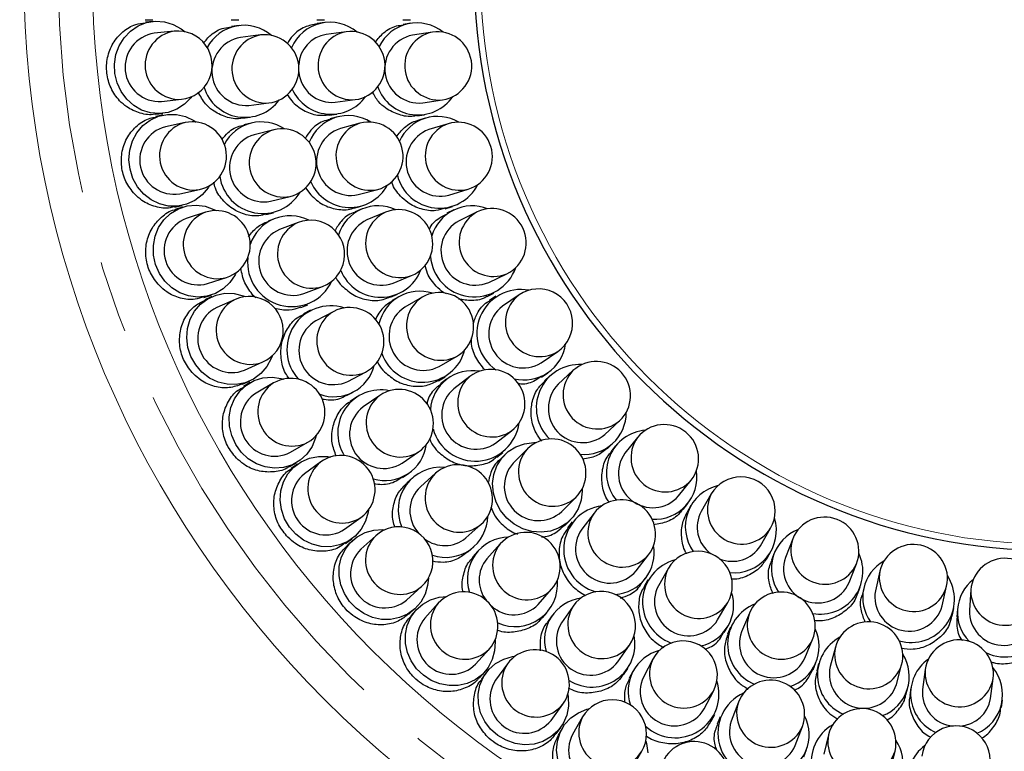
# Model space of a CAD drawing. Header units: millimetres. Extents: x -201 to 202, y 143 to 428.
# Tile 6 of 21: x 59 to 80, y 309 to 325. Entities that reach past the tile are written whole.
import ezdxf

# ---------------------------------------------------------------- set-up
doc = ezdxf.new("R2010")
doc.units = ezdxf.units.MM
doc.header["$LTSCALE"] = 0.25
doc.linetypes.add('CENTER', pattern=[50.8, 31.75, -6.35, 6.35, -6.35])
for name, color, linetype, lineweight in [('BASE', 7, 'Continuous', 20), ('CENTER', 1, 'CENTER', 9), ('COVER', 7, 'Continuous', 20), ('DIMENSION', 6, 'Continuous', 9)]:
    doc.layers.add(name, color=color, linetype=linetype, lineweight=lineweight)
doc.layers.add('PCB ASSY', color=7, linetype='Continuous')
doc.styles.add('VS Standard', font='msgothic.ttc', dxfattribs={"height": 3})
doc.dimstyles.new('VS Standard x0.5', dxfattribs={"dimtxt": 3, "dimasz": 3, "dimexe": 0.5, "dimexo": 0.8, "dimgap": 0.5, "dimtad": 3, "dimlfac": 2, "dimrnd": 0.0001, "dimzin": 9, "dimdsep": 46, "dimtxsty": 'VS Standard', "dimcen": 0, "dimaunit": 1, "dimadec": 0, "dimazin": 2, "dimtfac": 1, "dimtmove": 0, "dimatfit": 3, "dimfxl": 1, "dimtolj": 1, "dimtzin": 0, "dimarcsym": 0})

# ---------------------------------------------------------------- blocks, each defined once
blk = doc.blocks.new('*D288')
at = {"layer": 'Defpoints', "color": 0}
for p in [(81.484, 352), (62.215, 337.375), (63.081, 336.875), (49.874, 320.676), (81.484, 300.5)]:
    blk.add_point(p, dxfattribs=at)
at = {"layer": 'DIMENSION', "color": 0, "lineweight": -2}
for p, q in [((61.522, 337.775), (53.253, 342.549)), ((81.484, 299.7), (81.484, 293.653))]:
    blk.add_line(p, q, dxfattribs=at)
blk.add_arc((81.484, 326.25), 32.098, 155.3571, 264.6429, dxfattribs=at)
at = {"layer": 'DIMENSION', "color": 0}
for points in [[(52.754, 339.404), (51.865, 339.863), (53.686, 342.299)], [(78.464, 293.793), (78.51, 294.792), (81.484, 294.153)]]:
    blk.add_solid(points, dxfattribs=at)
at = {"layer": 'DIMENSION', "color": 0, "insert": (55.465, 311.228), "char_height": 3, "attachment_point": 5, "rotation": 300, "style": 'VS Standard'}
blk.add_mtext('\\A1;120%%d', dxfattribs=at)

msp = doc.modelspace()

# ---------------------------------------------------------------- linework, layer by layer
at = {"layer": 'BASE'}
for radius in [22.5, 21]:
    msp.add_circle((81.4837, 326.2501), radius, dxfattribs=at)
at = {"layer": 'CENTER'}
msp.add_circle((81.4837, 326.2501), 21.75, dxfattribs=at)
at = {"layer": 'COVER'}
msp.add_circle((81.4837, 326.2501), 12.5, dxfattribs=at)
at = {"layer": 'PCB ASSY'}
for p, q in [((61.6406, 325.2376), (61.8087, 325.2376)), ((61.8106, 325.2005), (61.6435, 325.1829)), ((63.5203, 325.2376), (63.688, 325.2376)), ((65.4, 325.2376), (65.5674, 325.2376)), ((65.5714, 325.1765), (65.4055, 325.1546)), ((67.28, 325.2376), (67.4468, 325.2376)), ((67.4527, 325.1592), (67.2876, 325.1344)), ((62.2768, 324.9855), (61.838, 324.9394)), ((63.6958, 325.1102), (63.5292, 325.09)), ((66.0431, 324.9738), (65.6057, 324.9162)), ((67.9281, 324.9654), (67.4918, 324.8997)), ((64.1654, 324.9028), (63.7274, 324.8496)), ((61.9948, 323.4476), (62.4336, 323.4938)), ((63.9082, 323.3606), (64.3462, 323.4138)), ((65.8015, 323.4291), (66.2389, 323.4867)), ((67.7154, 323.4164), (68.1517, 323.4822)), ((61.8552, 323.169), (62.0223, 323.1866)), ((62.0281, 323.1498), (61.8637, 323.1149)), ((62.5142, 322.9848), (62.0827, 322.8931)), ((63.7733, 323.0798), (63.9398, 323.1)), ((65.6698, 323.147), (65.8358, 323.1688)), ((65.8477, 323.1087), (65.686, 323.0654)), ((67.5895, 323.132), (67.7545, 323.1569)), ((67.772, 323.0802), (67.6126, 323.031)), ((63.9629, 322.9744), (63.8, 322.9343)), ((64.4541, 322.8252), (64.0257, 322.7196)), ((66.3418, 322.9693), (65.9157, 322.8551)), ((68.271, 322.9594), (67.8494, 322.8294)), ((62.3945, 321.4259), (62.8261, 321.5176)), ((65.148, 321.5585), (65.2668, 321.3991)), ((66.3039, 321.4063), (66.7301, 321.5205)), ((68.2915, 321.396), (68.7131, 321.5261)), ((64.3846, 321.2632), (64.813, 321.3687)), ((62.2847, 321.1342), (62.4491, 321.1691)), ((62.4588, 321.1332), (62.299, 321.0812)), ((66.2102, 321.1094), (66.3718, 321.1527)), ((66.3915, 321.0947), (66.2369, 321.0306)), ((68.2094, 321.096), (68.3689, 321.1452)), ((68.3976, 321.072), (68.2472, 320.9996)), ((62.9595, 321.0198), (62.5399, 320.8835)), ((64.2846, 320.9681), (64.4475, 321.0083)), ((64.4854, 320.8864), (64.3286, 320.8269)), ((66.8996, 321.021), (66.492, 320.8522)), ((68.909, 321.0269), (68.5115, 320.8355)), ((64.9911, 320.7974), (64.5785, 320.641)), ((63.0034, 319.4569), (63.423, 319.5933)), ((67.066, 319.4663), (67.4736, 319.6352)), ((69.1623, 319.484), (69.5598, 319.6755)), ((65.1104, 319.2384), (65.523, 319.3949)), ((62.9247, 319.1553), (63.0845, 319.2073)), ((63.0978, 319.1725), (62.9443, 319.1042)), ((63.6077, 319.1122), (63.2046, 318.9327)), ((64.0631, 319.1483), (64.0112, 319.1937)), ((67.0118, 319.1598), (67.1665, 319.2238)), ((67.1936, 319.1688), (67.0486, 319.0852)), ((67.7069, 319.1621), (67.3248, 318.9415)), ((69.1259, 319.1751), (69.2762, 319.2475)), ((69.3155, 319.1794), (69.1777, 319.0854)), ((69.8279, 319.2111), (69.4634, 318.9626)), ((65.0467, 318.9335), (65.2035, 318.993)), ((65.2559, 318.8766), (65.1074, 318.7986)), ((65.7686, 318.8492), (65.3779, 318.6442)), ((68.0748, 317.6425), (68.4569, 317.8631)), ((70.3084, 317.7232), (70.6729, 317.9717)), ((63.8147, 317.5624), (64.2178, 317.7419)), ((66.075, 317.316), (66.4656, 317.521)), ((68.0612, 317.3315), (68.2061, 317.4151)), ((68.7499, 317.4245), (68.3999, 317.1559)), ((70.3183, 317.4123), (70.4563, 317.5063)), ((70.5053, 317.4448), (70.3829, 317.3313)), ((71.0072, 317.5525), (70.6838, 317.2524)), ((63.768, 317.2543), (63.9215, 317.3226)), ((63.9384, 317.2895), (63.7928, 317.2054)), ((64.4517, 317.2827), (64.0696, 317.0621)), ((68.2401, 317.3642), (68.1073, 317.2623)), ((66.0485, 317.0056), (66.197, 317.0836)), ((66.263, 316.9743), (66.125, 316.879)), ((66.7752, 317.0089), (66.4121, 316.7583)), ((71.7041, 316.1528), (72.0275, 316.4529)), ((69.3131, 315.9659), (69.6631, 316.2345)), ((72.4206, 316.0882), (72.1455, 315.7433)), ((64.8196, 315.7631), (65.2017, 315.9837)), ((71.7603, 315.8469), (71.8826, 315.9604)), ((71.9403, 315.9069), (71.8362, 315.7764)), ((67.2642, 315.5238), (67.6273, 315.7744)), ((69.3401, 315.6558), (69.4729, 315.7576)), ((69.5133, 315.7116), (69.395, 315.5933)), ((70.0109, 315.8379), (69.6989, 315.526)), ((64.8053, 315.4517), (64.9509, 315.5358)), ((64.9711, 315.5046), (64.8352, 315.4058)), ((65.4824, 315.5515), (65.1254, 315.2922)), ((67.2753, 315.2125), (67.4133, 315.3078)), ((67.9964, 315.3034), (67.6661, 315.0108)), ((67.4921, 315.2073), (67.3665, 315.0961)), ((73.3182, 314.808), (73.5933, 315.153)), ((74.0364, 314.8509), (73.8158, 314.4688)), ((70.7595, 314.4653), (71.0715, 314.7773)), ((73.4194, 314.5139), (73.5235, 314.6444)), ((73.5884, 314.6001), (73.505, 314.4556)), ((71.4681, 314.4295), (71.1995, 314.0795)), ((66.0071, 314.0787), (66.364, 314.338)), ((68.6608, 313.888), (68.9911, 314.1806)), ((70.8268, 314.1613), (70.9452, 314.2797)), ((70.9912, 314.2393), (70.8893, 314.1065)), ((66.6883, 313.9375), (66.3605, 313.6423)), ((75.1148, 313.7188), (75.3354, 314.1009)), ((66.0254, 313.7675), (66.1614, 313.8663)), ((66.1848, 313.8374), (66.0599, 313.725)), ((69.4142, 313.7575), (69.1216, 313.4272)), ((75.8185, 313.8683), (75.6573, 313.4576)), ((68.7093, 313.5803), (68.8349, 313.6916)), ((68.9251, 313.6013), (68.8139, 313.4757)), ((72.3895, 313.1663), (72.6581, 313.5164)), ((75.2587, 313.4431), (75.3421, 313.5876)), ((75.413, 313.5535), (75.352, 313.3981)), ((77.0536, 312.9095), (77.2148, 313.3203)), ((73.0967, 313.2233), (72.8761, 312.8412)), ((77.7272, 313.1622), (77.629, 312.7321)), ((72.4959, 312.8738), (72.5978, 313.0065)), ((72.6487, 312.9725), (72.565, 312.8275)), ((67.3642, 312.5276), (67.692, 312.8228)), ((70.2444, 312.4325), (70.537, 312.7628)), ((77.237, 312.6583), (77.298, 312.8136)), ((77.3731, 312.7905), (77.336, 312.6278)), ((79.0914, 312.3983), (79.1896, 312.8284)), ((79.7198, 312.7485), (79.6868, 312.3085)), ((68.0564, 312.4585), (67.7612, 312.1306)), ((74.1751, 312.0912), (74.3957, 312.4733)), ((67.4149, 312.2201), (67.5398, 312.3325)), ((67.5661, 312.3062), (67.4536, 312.1813)), ((70.3296, 312.1329), (70.4409, 312.2585)), ((71.008, 312.3937), (70.7574, 312.0306)), ((74.8688, 312.24), (74.6999, 311.8324)), ((79.3102, 312.1771), (79.3473, 312.3399)), ((79.4251, 312.3282), (79.4126, 312.1617)), ((70.5414, 312.1798), (70.4461, 312.0417)), ((74.3187, 311.815), (74.4024, 311.96)), ((74.4574, 311.9329), (74.3934, 311.7783)), ((76.0857, 311.2584), (76.2546, 311.666)), ((68.8759, 311.1269), (69.1711, 311.4548)), ((71.9919, 311.1785), (72.2425, 311.5416)), ((76.754, 311.4965), (76.6398, 311.0703)), ((69.5716, 311.1305), (69.3123, 310.7735)), ((72.7546, 311.2321), (72.5496, 310.8414)), ((76.2642, 311.0033), (76.3283, 311.1579)), ((76.3863, 311.1382), (76.343, 310.9766)), ((68.9585, 310.8263), (69.071, 310.9512)), ((69.0999, 310.9278), (69.0011, 310.7919)), ((72.1126, 310.8914), (72.2079, 311.0294)), ((72.3171, 310.9634), (72.2392, 310.8149)), ((78.0887, 310.6821), (78.2029, 311.1082)), ((78.7202, 311.0053), (78.6627, 310.5679)), ((80.1498, 310.3721), (80.2074, 310.8096)), ((73.8778, 310.1443), (74.0828, 310.535)), ((78.299, 310.4525), (78.3423, 310.6141)), ((78.4024, 310.6022), (78.3806, 310.4363)), ((74.6285, 310.2894), (74.472, 309.8768)), ((80.3882, 310.1719), (80.4101, 310.3379)), ((70.5258, 309.8918), (70.7851, 310.2488)), ((71.2173, 309.9681), (70.9967, 309.586)), ((74.0323, 309.8738), (74.1102, 310.0223)), ((74.2266, 309.9699), (74.1671, 309.8131)), ((76.6327, 310.0332), (76.8039, 309.9211)), ((70.6394, 309.6016), (70.7381, 309.7376)), ((70.7693, 309.7173), (70.6853, 309.5718)), ((75.8746, 309.3449), (76.031, 309.7575)), ((76.6023, 309.5794), (76.4967, 309.1511)), ((72.2957, 308.836), (72.5163, 309.2181)), ((76.0605, 309.095), (76.12, 309.2519)), ((77.9531, 308.7921), (78.0587, 309.2205))]:
    msp.add_line(p, q, dxfattribs=at)
at = {"layer": 'PCB ASSY', "flags": 128}
for points in [[(62.6634, 323.5559), (62.6423, 323.5288), (62.4994, 323.3856), (62.3313, 323.2772), (62.1454, 323.2083), (61.9495, 323.1819), (61.7523, 323.1992), (61.5621, 323.2593), (61.3872, 323.3598), (61.2351, 323.4962), (61.1124, 323.6627), (61.0244, 323.852), (60.9749, 324.0561), (60.966, 324.2662), (60.9981, 324.4731), (61.0697, 324.6679), (61.178, 324.8423), (61.318, 324.9887), (61.4839, 325.1008), (61.6684, 325.1738), (61.8637, 325.2045), (62.0612, 325.1916), (62.2524, 325.1356), (62.4292, 325.039), (62.5146, 324.9725)], [(63.0482, 321.6034), (63.0178, 321.5558), (62.8862, 321.4007), (62.7264, 321.2787), (62.5452, 321.1952), (62.3507, 321.1538), (62.1512, 321.1564), (61.9556, 321.2029), (61.7723, 321.2911), (61.6094, 321.4173), (61.474, 321.5759), (61.3721, 321.7601), (61.308, 321.9617), (61.2845, 322.1719), (61.3028, 322.3816), (61.362, 322.5816), (61.4594, 322.7631), (61.591, 322.9182), (61.7508, 323.0402), (61.932, 323.1237), (62.1265, 323.1651), (62.326, 323.1625), (62.5216, 323.1161), (62.7049, 323.0278), (62.752, 322.9967)], [(63.6349, 319.7018), (63.6096, 319.6513), (63.495, 319.4833), (63.3488, 319.3453), (63.1774, 319.2433), (62.9882, 319.1818), (62.7896, 319.1635), (62.5902, 319.1893), (62.3987, 319.2579), (62.2235, 319.3664), (62.0722, 319.51), (61.9516, 319.6824), (61.8668, 319.8762), (61.8215, 320.0828), (61.8177, 320.2933), (61.8557, 320.4984), (61.9336, 320.6891), (62.0482, 320.8571), (62.1944, 320.9952), (62.3659, 321.0972), (62.555, 321.1586), (62.7537, 321.1769), (62.9531, 321.1512), (63.1446, 321.0826), (63.1947, 321.0565)], [(64.4171, 317.872), (64.3973, 317.8191), (64.3009, 317.64), (64.1699, 317.4875), (64.0101, 317.3681), (63.8284, 317.2872), (63.6327, 317.2483), (63.4317, 317.253), (63.2341, 317.3012), (63.0485, 317.3908), (62.8831, 317.5178), (62.7451, 317.6767), (62.6405, 317.8606), (62.5739, 318.0614), (62.5481, 318.2703), (62.5644, 318.4782), (62.622, 318.676), (62.7184, 318.8551), (62.8494, 319.0077), (63.0092, 319.127), (63.191, 319.2079), (63.3866, 319.2469), (63.5876, 319.2421), (63.7852, 319.1939), (63.8378, 319.1733)], [(65.3864, 316.1339), (65.3722, 316.0793), (65.295, 315.8911), (65.1807, 315.7257), (65.0342, 315.5903), (64.862, 315.4908), (64.6715, 315.4317), (64.4711, 315.4154), (64.2695, 315.4427), (64.0756, 315.5123), (63.8978, 315.6214), (63.7439, 315.765), (63.6207, 315.9369), (63.5334, 316.1296), (63.486, 316.3347), (63.4805, 316.5431), (63.5171, 316.7459), (63.5942, 316.9341), (63.7085, 317.0995), (63.855, 317.2349), (64.0273, 317.3344), (64.2178, 317.3936), (64.4182, 317.4098), (64.6197, 317.3826), (64.6742, 317.3675)], [(71.211, 314.9702), (71.2114, 314.9137), (71.1856, 314.712), (71.118, 314.5226), (71.0116, 314.3539), (70.8709, 314.2133), (70.7022, 314.1068), (70.5129, 314.0392), (70.3111, 314.0134), (70.1057, 314.0305), (69.9058, 314.0898), (69.72, 314.1887), (69.5564, 314.3229), (69.4223, 314.4864), (69.3234, 314.6722), (69.2641, 314.8722), (69.247, 315.0775), (69.2728, 315.2793), (69.3404, 315.4686), (69.4469, 315.6373), (69.5875, 315.778), (69.7562, 315.8844), (69.9456, 315.952), (70.1473, 315.9778), (70.2038, 315.9774)], [(66.532, 314.5067), (66.5236, 314.4509), (66.4665, 314.2557), (66.3701, 314.0792), (66.2386, 313.9292), (66.0777, 313.8123), (65.8944, 313.7336), (65.6968, 313.6964), (65.4935, 313.7025), (65.2934, 313.7515), (65.1051, 313.8414), (64.9371, 313.9681), (64.7965, 314.1262), (64.6896, 314.3087), (64.621, 314.5077), (64.5937, 314.7145), (64.6089, 314.92), (64.666, 315.1152), (64.7624, 315.2917), (64.8939, 315.4416), (65.0549, 315.5585), (65.2381, 315.6373), (65.4357, 315.6744), (65.639, 315.6684), (65.6947, 315.6591)], [(67.8414, 313.0082), (67.8247, 312.8431), (67.7677, 312.6538), (67.6728, 312.4824), (67.544, 312.3363), (67.3866, 312.2215), (67.2074, 312.1428), (67.0136, 312.1036), (66.8136, 312.1055), (66.6156, 312.1483), (66.4279, 312.2303), (66.2584, 312.3481), (66.1142, 312.4968), (66.0012, 312.67), (65.9244, 312.8606), (65.8867, 313.0606), (65.8899, 313.2617), (65.9338, 313.4553), (66.0166, 313.6334), (66.1347, 313.7886), (66.2833, 313.9143), (66.4561, 314.0053), (66.6459, 314.0578), (66.8448, 314.0696), (66.8883, 314.0667)], [(69.3003, 311.6547), (69.3032, 311.6112), (69.2914, 311.4124), (69.2389, 311.2225), (69.1479, 311.0497), (69.0222, 310.9011), (68.867, 310.783), (68.6889, 310.7002), (68.4952, 310.6563), (68.2942, 310.6531), (68.0942, 310.6908), (67.9036, 310.7677), (67.7303, 310.8806), (67.5817, 311.0248), (67.4639, 311.1943), (67.3819, 311.382), (67.339, 311.58), (67.3372, 311.7801), (67.3764, 311.9738), (67.4551, 312.153), (67.5699, 312.3104), (67.716, 312.4392), (67.8873, 312.5341), (68.0767, 312.5911), (68.2418, 312.6078)], [(70.8927, 310.4612), (70.902, 310.4055), (70.908, 310.2021), (70.8709, 310.0045), (70.7921, 309.8213), (70.6752, 309.6604), (70.5252, 309.5288), (70.3488, 309.4324), (70.1535, 309.3754), (69.9481, 309.3601), (69.7413, 309.3874), (69.5423, 309.456), (69.3598, 309.563), (69.2017, 309.7035), (69.075, 309.8716), (68.9851, 310.0598), (68.9361, 310.2599), (68.93, 310.4632), (68.9672, 310.6608), (69.0459, 310.8441), (69.1628, 311.005), (69.3128, 311.1365), (69.4892, 311.2329), (69.6845, 311.29), (69.7403, 311.2984)], [(70.6763, 309.0359), (70.649, 309.2375), (70.6653, 309.4379), (70.7244, 309.6284), (70.8239, 309.8006), (70.9593, 309.9471), (71.1247, 310.0614), (71.3129, 310.1386), (71.3675, 310.1528)], [(72.6011, 309.4406), (72.6161, 309.3862), (72.6434, 309.1846)]]:
    msp.add_lwpolyline(points, dxfattribs=at)
at = {"layer": 'PCB ASSY'}
for centre, radius, start, end in [((81.4837, 326.2501), 12.6395, 0.01, 0), ((65.6908, 324.2594), 0.9215, 50.16305, 156.73689), ((67.5888, 324.2494), 0.918, 51.02551, 154.14034), ((61.9495, 324.197), 0.7507, 98.53765, 273.46235), ((62.3883, 324.2431), 0.7507, 98.53765, 273.46235), ((62.3552, 324.2397), 0.75, 276, 96), ((63.8054, 324.1983), 0.917, 49.31347, 151.9597), ((66.174, 324.2346), 0.7507, 100.03765, 274.96235), ((66.141, 324.2302), 0.75, 277.5, 97.5), ((68.0727, 324.2288), 0.7507, 101.10908, 276.03377), ((68.0399, 324.2238), 0.75, 278.57143, 98.57143), ((63.8508, 324.1091), 0.7507, 99.46073, 274.38542), ((64.2888, 324.1623), 0.7507, 99.46073, 274.38542), ((64.2558, 324.1583), 0.75, 276.92308, 96.92308), ((65.7138, 324.2102), 0.7142, 98.70347, 177.03044), ((67.6365, 324.163), 0.7507, 101.10908, 276.03377), ((65.7314, 324.1566), 0.7309, 184.83942, 275.50146), ((63.822, 324.0347), 0.9355, 197.30684, 323.6028), ((65.7105, 324.1001), 0.9326, 204.36745, 324.21332), ((67.61, 324.0866), 0.9346, 199.94277, 325.30529), ((62.7027, 322.2581), 0.7507, 104.53765, 279.46235), ((62.6702, 322.2512), 0.75, 282, 102), ((64.1823, 322.0838), 0.9154, 56.21733, 152.09728), ((66.0849, 322.2205), 0.9174, 57.43736, 158.80429), ((66.5359, 322.2449), 0.75, 285, 105), ((68.0423, 322.2036), 0.9156, 59.51831, 155.77954), ((68.492, 322.2427), 0.75, 287.14286, 107.14286), ((62.2711, 322.1664), 0.7507, 104.53765, 279.46235), ((64.6658, 322.1049), 0.7507, 106.38381, 281.3085), ((64.6335, 322.0969), 0.75, 283.84615, 103.84615), ((66.1419, 322.1393), 0.7507, 107.53765, 282.46235), ((66.568, 322.2535), 0.7507, 107.53765, 282.46235), ((68.1022, 322.1225), 0.7507, 109.68051, 284.6052), ((68.5238, 322.2525), 0.7507, 109.68051, 284.6052), ((64.2374, 321.9993), 0.7507, 106.38381, 281.3085), ((64.2126, 321.9432), 0.9506, 188.42121, 329.5664), ((66.123, 322.0641), 0.9374, 203.52131, 331.56364), ((68.0808, 322.0559), 0.9463, 193.73304, 333.3485), ((63.1912, 320.3066), 0.75, 288, 108), ((66.7425, 320.2467), 0.9159, 64.887, 162.15712), ((67.1866, 320.3281), 0.75, 292.5, 112.5), ((68.7955, 320.2456), 0.9154, 68.08372, 163.807), ((69.2344, 320.3512), 0.75, 295.71429, 115.71429), ((62.8032, 320.1805), 0.7507, 110.53765, 285.46235), ((63.2229, 320.3168), 0.7507, 110.53765, 285.46235), ((64.8107, 320.0278), 0.9163, 63.17005, 161.61011), ((65.257, 320.0962), 0.75, 290.76923, 110.76923), ((66.8097, 320.172), 0.7507, 115.03765, 289.96235), ((67.2173, 320.3408), 0.7507, 115.03765, 289.96235), ((68.8669, 320.1742), 0.7507, 118.25194, 293.17663), ((69.2644, 320.3656), 0.7507, 118.25194, 293.17663), ((64.8756, 319.9515), 0.7507, 113.30688, 288.23158), ((65.2881, 320.1079), 0.7507, 113.30688, 288.23158), ((64.8505, 319.9234), 0.9697, 174.03629, 335.00177), ((68.8458, 320.1304), 0.9637, 184.50291, 340.67446), ((66.7962, 320.1015), 0.944, 202.02139, 338.79474), ((69.8649, 318.3652), 0.9637, 79.32554, 235.49709), ((70.2504, 318.5914), 0.75, 304.28571, 124.28571), ((63.9431, 318.4405), 0.7507, 116.53765, 291.46235), ((63.9127, 318.427), 0.75, 294, 114), ((67.6521, 318.3747), 0.9152, 72.36252, 167.45653), ((68.1107, 318.5292), 0.7507, 122.53765, 297.46235), ((68.0819, 318.5126), 0.75, 300, 120), ((70.2779, 318.6101), 0.7507, 126.82337, 301.74806), ((63.54, 318.2611), 0.7507, 116.53765, 291.46235), ((65.7, 318.0143), 0.957, 72.09543, 222.86369), ((66.1171, 318.1851), 0.75, 297.69231, 117.69231), ((67.7286, 318.3086), 0.7507, 122.53765, 297.46235), ((69.9134, 318.3616), 0.7507, 126.82337, 301.74806), ((66.1465, 318.2006), 0.7507, 120.22996, 295.15465), ((65.7559, 317.9955), 0.7507, 120.22996, 295.15465), ((69.9395, 318.2641), 0.9154, 256.19373, 351.91555), ((67.7176, 318.2511), 0.9541, 199.95117, 345.56684), ((65.7708, 317.8955), 0.9152, 250.16393, 345.32918), ((71.15, 316.74), 0.9463, 86.6515, 226.26696), ((71.5174, 317.0027), 0.75, 312.85714, 132.85714), ((64.8267, 316.6332), 0.75, 300, 120), ((68.7985, 316.6364), 0.9155, 79.87433, 176.0359), ((69.2329, 316.8497), 0.7507, 130.03765, 304.96235), ((69.2065, 316.8295), 0.75, 307.5, 127.5), ((71.5417, 317.0253), 0.7507, 135.3948, 310.31949), ((64.8555, 316.6498), 0.7507, 122.53765, 297.46235), ((71.2183, 316.7252), 0.7507, 135.3948, 310.31949), ((64.4734, 316.4292), 0.7507, 122.53765, 297.46235), ((66.798, 316.1895), 0.9417, 78.22636, 211.97046), ((67.2286, 316.4106), 0.7507, 127.15304, 302.07773), ((67.2013, 316.3917), 0.75, 304.61538, 124.61538), ((68.8829, 316.5812), 0.7507, 130.03765, 304.96235), ((66.8655, 316.1599), 0.7507, 127.15304, 302.07773), ((71.2586, 316.6328), 0.9156, 264.22205, 0.4801), ((68.8707, 316.5344), 0.9642, 195.62096, 352.43931), ((73.0069, 315.6206), 0.75, 321.42857, 141.42857), ((72.6732, 315.317), 0.9346, 94.69471, 220.05723), ((73.0277, 315.6466), 0.7507, 143.96623, 318.89092), ((66.8914, 316.0633), 0.9164, 253.69652, 352.20825), ((70.5412, 315.3076), 0.75, 315, 135), ((65.9232, 314.9448), 0.75, 306, 126), ((70.5647, 315.3311), 0.7507, 137.53765, 312.46235), ((72.7526, 315.3016), 0.7507, 143.96623, 318.89092), ((65.9501, 314.9643), 0.7507, 128.53765, 303.46235), ((68.1094, 314.5053), 0.9298, 84.57076, 204.0131), ((68.4937, 314.742), 0.75, 311.53846, 131.53846), ((70.2527, 315.0191), 0.7507, 137.53765, 312.46235), ((65.5932, 314.705), 0.7507, 128.53765, 303.46235), ((68.5186, 314.764), 0.7507, 134.07612, 309.00081), ((72.8034, 315.2173), 0.9182, 265.87383, 8.96032), ((74.6859, 314.4759), 0.75, 330, 150), ((68.1586, 314.4817), 0.7229, 132.94686, 223.32823), ((74.3924, 314.1332), 0.9255, 102.84523, 215.85627), ((74.7025, 314.5047), 0.7507, 152.53765, 327.46235), ((71.7669, 313.6372), 0.964, 97.49404, 254.44569), ((72.0631, 313.9729), 0.75, 322.5, 142.5), ((68.2202, 314.3831), 0.9219, 251.59525, 358.85927), ((72.0833, 313.9993), 0.7507, 145.03765, 319.96235), ((74.4446, 314.1241), 0.7171, 151.27341, 233.60295), ((74.5358, 314.0504), 0.9255, 264.14373, 17.15477), ((76.5167, 313.5943), 0.75, 338.57143, 158.57143), ((67.2149, 313.4024), 0.7507, 134.53765, 309.46235), ((67.1902, 313.3802), 0.75, 312, 132), ((69.9756, 313.2601), 0.75, 318.46154, 138.46154), ((71.8147, 313.6493), 0.7507, 145.03765, 319.96235), ((76.2689, 313.2164), 0.918, 111.02551, 214.14034), ((68.1983, 314.4424), 0.722, 232.40707, 309.83812), ((69.6167, 312.9866), 0.9219, 91.14073, 198.40475), ((69.9976, 313.285), 0.7507, 140.99919, 315.92388), ((71.8699, 313.565), 0.9156, 273.96974, 10.12003), ((74.4989, 314.1006), 0.7247, 246.91468, 328.20896), ((76.5288, 313.6252), 0.7507, 161.10908, 336.03377), ((78.4584, 312.9953), 0.75, 347.14286, 167.14286), ((66.887, 313.1072), 0.7507, 134.53765, 309.46235), ((73.7462, 312.8483), 0.75, 330, 150), ((76.4206, 313.1534), 0.9346, 259.94277, 25.30529), ((69.6661, 312.9649), 0.7143, 139.66667, 218.08814), ((73.4861, 312.4839), 0.9545, 104.51238, 249.9696), ((76.3676, 313.2145), 0.7507, 161.10908, 336.03377), ((78.2674, 312.5862), 0.9156, 119.51831, 215.77954), ((80.4677, 312.6925), 0.75, 355.71429, 175.71429), ((73.7628, 312.8771), 0.7507, 152.53765, 327.46235), ((78.4658, 313.0277), 0.7507, 169.68051, 344.6052), ((78.4146, 312.5458), 0.9463, 253.73304, 33.3485), ((69.7389, 312.8758), 0.9298, 245.9869, 5.42924), ((80.3397, 312.2596), 0.9154, 128.08372, 223.807), ((80.4646, 312.2455), 0.9637, 244.50291, 40.67446), ((68.6138, 311.9566), 0.75, 318, 138), ((71.6253, 311.9677), 0.75, 325.38462, 145.38462), ((73.5422, 312.495), 0.7507, 152.53765, 327.46235), ((73.6101, 312.4174), 0.9138, 282.44704, 17.73391), ((75.5617, 311.953), 0.75, 337.5, 157.5), ((78.3676, 312.5976), 0.7507, 169.68051, 344.6052), ((80.4702, 312.7256), 0.7507, 178.25194, 353.17663), ((68.636, 311.9813), 0.7507, 140.53765, 315.46235), ((69.7149, 312.9351), 0.73, 227.23215, 316.49277), ((71.2968, 311.6578), 0.9163, 97.78642, 196.30881), ((75.3366, 311.5626), 0.9446, 111.2915, 247.89238), ((71.6441, 311.995), 0.7507, 147.92227, 322.84696), ((75.5744, 311.9837), 0.7507, 160.03765, 334.96235), ((80.4372, 312.2856), 0.7507, 178.25194, 353.17663), ((68.3408, 311.6534), 0.7507, 140.53765, 315.46235), ((71.3935, 311.6319), 0.7507, 147.92227, 322.84696), ((77.4785, 311.3024), 0.75, 345, 165), ((75.4055, 311.5761), 0.7507, 160.03765, 334.96235), ((75.4804, 311.5089), 0.9158, 287.83876, 25.11712), ((71.4231, 311.5644), 0.9417, 238.02954, 11.77364), ((73.4187, 310.8835), 0.75, 332.30769, 152.30769), ((77.2977, 310.8895), 0.9374, 118.43636, 246.47869), ((79.4638, 310.9074), 0.75, 352.5, 172.5), ((70.1783, 310.6896), 0.75, 324, 144), ((73.1291, 310.5373), 0.9152, 104.67099, 199.8359), ((77.4871, 311.3345), 0.7507, 167.53765, 342.46235), ((77.4539, 310.8514), 0.9175, 291.20591, 32.55244), ((70.1979, 310.7165), 0.7507, 146.53765, 321.46235), ((73.4341, 310.913), 0.7507, 154.84535, 329.77004), ((79.3296, 310.4765), 0.9305, 125.56467, 245.85457), ((77.3729, 310.9083), 0.7507, 167.53765, 342.46235), ((79.4682, 310.9404), 0.7507, 175.03765, 349.96235), ((79.493, 310.4572), 0.9215, 293.26303, 39.83703), ((69.9386, 310.3596), 0.7507, 146.53765, 321.46235), ((73.2291, 310.5223), 0.7507, 154.84535, 329.77004), ((73.2461, 310.4692), 0.9579, 227.32803, 17.71285), ((75.3297, 310.0234), 0.75, 339.23077, 159.23077), ((75.148, 309.6144), 0.9682, 114.45593, 276.50601), ((79.3902, 310.4978), 0.7309, 174.49854, 265.16058), ((71.8668, 309.5931), 0.75, 330, 150), ((75.3415, 310.0545), 0.7507, 161.76842, 336.69312), ((79.4372, 310.4875), 0.7219, 273.46422, 350.80188), ((77.3305, 309.4), 0.75, 346.15385, 166.15385), ((71.8834, 309.6219), 0.7507, 152.53765, 327.46235), ((75.1851, 309.642), 0.7507, 161.76842, 336.69312), ((75.2613, 309.5771), 0.9164, 288.39508, 26.82476), ((77.1738, 308.9784), 0.9496, 120.25859, 261.7538), ((79.3919, 309.0222), 0.75, 353.07692, 173.07692), ((71.6628, 309.2398), 0.7507, 152.53765, 327.46235), ((73.6606, 308.6791), 0.75, 336, 156), ((77.3385, 309.4322), 0.7507, 168.6915, 343.61619), ((77.3174, 308.9487), 0.9155, 297.9037, 33.78169), ((79.2683, 308.5884), 0.9355, 126.3972, 252.69316)]:
    msp.add_arc(centre, radius, start, end, dxfattribs=at)
for points, knots in [([(61.8551, 323.1696), (61.8541, 323.1693), (61.7507, 323.1393), (61.5267, 323.1834), (61.2648, 323.2948), (61.0432, 323.4859), (60.8753, 323.7336), (60.7827, 324.067), (60.7994, 324.4123), (60.9232, 324.7322), (61.1407, 324.9851), (61.3941, 325.1436), (61.5731, 325.1628), (61.6455, 325.1705)], [0, 0, 0, 0, 0.0010595, 0.1084032, 0.2157485, 0.2830673, 0.3904222, 0.4977775, 0.6051235, 0.7124686, 0.8198263, 0.9271913, 1, 1, 1, 1]), ([(65.407, 325.1489), (65.3144, 325.1298), (65.1171, 325.0892), (64.8846, 324.9282), (64.7898, 324.7755), (64.7536, 324.7173)], [0, 0, 0, 0, 0.3534081, 0.7532101, 1, 1, 1, 1]), ([(62.9138, 324.7209), (62.965, 324.7843), (63.0855, 324.9334), (63.3107, 325.0575), (63.4741, 325.0711), (63.5311, 325.0758)], [0, 0, 0, 0, 0.3252202, 0.764752, 1, 1, 1, 1]), ([(66.6759, 324.7437), (66.7336, 324.8158), (66.8599, 324.9738), (67.0856, 325.1021), (67.2408, 325.1159), (67.2896, 325.1202)], [0, 0, 0, 0, 0.3650931, 0.8004603, 1, 1, 1, 1]), ([(63.7716, 323.087), (63.7561, 323.0827), (63.6375, 323.0503), (63.3996, 323.0991), (63.142, 323.2225), (62.9298, 323.4107), (62.8473, 323.5629), (62.7988, 323.6526)], [0, 0, 0, 0, 0.0411437, 0.3130134, 0.5848973, 0.7554829, 1, 1, 1, 1]), ([(67.5871, 323.1418), (67.5638, 323.1352), (67.4377, 323.0994), (67.1911, 323.1464), (66.9328, 323.2707), (66.7297, 323.4474), (66.6532, 323.5856), (66.6112, 323.6615)], [0, 0, 0, 0, 0.0628061, 0.3390185, 0.6152632, 0.7888426, 1, 1, 1, 1]), ([(64.7458, 323.6031), (64.7781, 323.5547), (64.8729, 323.4129), (65.0984, 323.2419), (65.39, 323.1308), (65.5833, 323.1482), (65.6695, 323.156)], [0, 0, 0, 0, 0.1556247, 0.4566759, 0.7577277, 1, 1, 1, 1]), ([(61.4097, 321.4152), (61.3396, 321.5039), (61.1993, 321.6812), (61.1078, 322.0188), (61.1202, 322.362), (61.2415, 322.6821), (61.4575, 322.9316), (61.6796, 323.0785), (61.8259, 323.0966), (61.866, 323.1016)], [0, 0, 0, 0, 0.1567929, 0.3135863, 0.4703685, 0.6271569, 0.7839647, 0.9407759, 1, 1, 1, 1]), ([(65.6898, 323.0516), (65.6353, 323.0393), (65.4767, 323.0036), (65.2784, 322.8574), (65.1838, 322.7019), (65.1464, 322.6404)], [0, 0, 0, 0, 0.24051128, 0.69989819, 1, 1, 1, 1]), ([(67.1355, 322.6702), (67.1921, 322.7412), (67.3164, 322.8969), (67.4977, 323.0136), (67.6082, 323.028), (67.613, 323.0286)], [0, 0, 0, 0, 0.4448454, 0.9760348, 1, 1, 1, 1]), ([(63.3178, 322.611), (63.3609, 322.6642), (63.4725, 322.8022), (63.6524, 322.9085), (63.7799, 322.9227), (63.8014, 322.9251)], [0, 0, 0, 0, 0.3431316, 0.8891763, 1, 1, 1, 1]), ([(67.2314, 321.3754), (67.1545, 321.4626), (67.0688, 321.56), (67.0378, 321.6829), (67.0346, 321.6956)], [0, 0, 0, 0, 0.89641911, 1, 1, 1, 1]), ([(63.36, 321.263), (63.287, 321.352), (63.1838, 321.4777), (63.1499, 321.6358), (63.1399, 321.6821)], [0, 0, 0, 0, 0.7073389, 1, 1, 1, 1]), ([(62.2815, 321.146), (62.2501, 321.1358), (62.117, 321.0924), (61.8618, 321.1316), (61.5946, 321.2442), (61.4612, 321.3676), (61.4097, 321.4152)], [0, 0, 0, 0, 0.1050525, 0.4456908, 0.7863518, 1, 1, 1, 1]), ([(64.2811, 320.982), (64.2316, 320.9668), (64.0797, 320.9201), (63.8064, 320.9651), (63.5411, 321.087), (63.4104, 321.214), (63.36, 321.263)], [0, 0, 0, 0, 0.1553656, 0.4768095, 0.7982899, 1, 1, 1, 1]), ([(65.2668, 321.3991), (65.3505, 321.3233), (65.518, 321.1717), (65.8349, 321.0776), (66.0772, 321.0609), (66.1914, 321.1099), (66.2074, 321.1167)], [0, 0, 0, 0, 0.3161783, 0.6323565, 0.9485267, 1, 1, 1, 1]), ([(68.2061, 321.1088), (68.1404, 321.0878), (67.9725, 321.0343), (67.6814, 321.0776), (67.4143, 321.1999), (67.2823, 321.3265), (67.2314, 321.3754)], [0, 0, 0, 0, 0.1962874, 0.5020316, 0.8078428, 1, 1, 1, 1]), ([(61.9502, 319.4134), (61.8792, 319.502), (61.7372, 319.6793), (61.6432, 320.0162), (61.6534, 320.3582), (61.7725, 320.6779), (61.9882, 320.9221), (62.1787, 321.0591), (62.2919, 321.0762), (62.2997, 321.0774)], [0, 0, 0, 0, 0.1646515, 0.3293034, 0.493948, 0.6586062, 0.8232824, 0.987954, 1, 1, 1, 1]), ([(66.239, 321.0233), (66.2229, 321.0192), (66.1035, 320.9888), (65.9329, 320.8498), (65.8335, 320.6843), (65.7901, 320.6121)], [0, 0, 0, 0, 0.08087378, 0.5989355, 1, 1, 1, 1]), ([(67.8632, 320.6484), (67.8634, 320.6491), (67.9041, 320.7519), (68.0387, 320.8843), (68.1939, 320.959), (68.2536, 320.9877)], [0, 0, 0, 0, 0.0040668, 0.617116, 1, 1, 1, 1]), ([(63.9048, 320.4829), (63.9609, 320.5581), (64.0742, 320.7102), (64.2452, 320.7838), (64.3317, 320.8211)], [0, 0, 0, 0, 0.4945725, 1, 1, 1, 1]), ([(64.0112, 319.1937), (63.9401, 319.2837), (63.8001, 319.4609), (63.7564, 319.6831), (63.7349, 319.7925)], [0, 0, 0, 0, 0.50799, 1, 1, 1, 1]), ([(68.0121, 319.4023), (67.938, 319.4909), (67.8211, 319.6308), (67.7815, 319.8069), (67.7669, 319.8713)], [0, 0, 0, 0, 0.6336945, 1, 1, 1, 1]), ([(65.8111, 319.5984), (65.8139, 319.5915), (65.8431, 319.5184), (65.8986, 319.461), (65.9487, 319.409)], [0, 0, 0, 0, 0.0950468, 1, 1, 1, 1]), ([(62.9209, 319.1684), (62.8586, 319.147), (62.6949, 319.0905), (62.4061, 319.127), (62.1368, 319.2426), (62.0021, 319.3659), (61.9502, 319.4134)], [0, 0, 0, 0, 0.1894857, 0.4979791, 0.8065055, 1, 1, 1, 1]), ([(65.9487, 319.409), (66.0337, 319.3339), (66.2036, 319.1838), (66.5244, 319.0868), (66.8061, 319.0798), (66.9549, 319.149), (67.0065, 319.173)], [0, 0, 0, 0, 0.2832628, 0.5665247, 0.8497982, 1, 1, 1, 1]), ([(68.2383, 319.233), (68.216, 319.2427), (68.1295, 319.2801), (68.0621, 319.3503), (68.0121, 319.4023)], [0, 0, 0, 0, 0.2586978, 1, 1, 1, 1]), ([(69.124, 319.178), (69.1186, 319.1741), (69.0261, 319.1088), (68.8034, 319.0707), (68.5983, 319.1033), (68.5002, 319.1189)], [0, 0, 0, 0, 0.0315006, 0.5371898, 1, 1, 1, 1]), ([(62.695, 317.4802), (62.6233, 317.5688), (62.48, 317.7459), (62.3842, 318.0816), (62.3923, 318.4236), (62.5121, 318.7362), (62.7043, 318.9774), (62.8752, 319.0595), (62.9493, 319.0951)], [0, 0, 0, 0, 0.1734424, 0.346885, 0.5203259, 0.6937862, 0.8672602, 1, 1, 1, 1]), ([(65.0445, 318.9417), (64.9603, 318.9132), (64.7741, 318.8503), (64.5769, 318.8899), (64.4689, 318.9115)], [0, 0, 0, 0, 0.4519948, 1, 1, 1, 1]), ([(67.0542, 319.0773), (66.9817, 319.0329), (66.8192, 318.9337), (66.7261, 318.7626), (66.6746, 318.6678)], [0, 0, 0, 0, 0.4464207, 1, 1, 1, 1]), ([(68.8227, 318.5739), (68.8491, 318.6533), (68.91, 318.8362), (69.0494, 319.011), (69.1634, 319.0682), (69.182, 319.0775)], [0, 0, 0, 0, 0.3910404, 0.9005096, 1, 1, 1, 1]), ([(64.7941, 317.3796), (64.7652, 317.4183), (64.6681, 317.5481), (64.6034, 317.8249), (64.613, 318.1642), (64.7392, 318.4724), (64.9153, 318.6926), (65.0632, 318.7621), (65.1141, 318.786)], [0, 0, 0, 0, 0.08581863, 0.28782379, 0.48983328, 0.69187267, 0.8939234, 1, 1, 1, 1]), ([(69.0748, 317.568), (69.0046, 317.657), (68.8642, 317.8348), (68.7743, 318.0936), (68.7843, 318.2385), (68.7866, 318.2726)], [0, 0, 0, 0, 0.4334449, 0.8668888, 1, 1, 1, 1]), ([(66.7202, 317.7639), (66.7295, 317.7399), (66.7647, 317.6494), (66.8322, 317.578), (66.8818, 317.5256)], [0, 0, 0, 0, 0.26525184, 1, 1, 1, 1]), ([(63.7669, 317.2582), (63.6731, 317.225), (63.4779, 317.156), (63.1545, 317.1915), (62.8831, 317.3094), (62.7473, 317.4327), (62.695, 317.4802)], [0, 0, 0, 0, 0.2601113, 0.5417238, 0.8233727, 1, 1, 1, 1]), ([(66.8818, 317.5256), (66.9679, 317.4511), (67.1401, 317.3023), (67.4644, 317.204), (67.7874, 317.2044), (67.9717, 317.2938), (68.0592, 317.3362)], [0, 0, 0, 0, 0.2562169, 0.5124326, 0.7686728, 1, 1, 1, 1]), ([(70.3102, 317.4241), (70.2685, 317.3928), (70.1418, 317.2976), (69.9541, 317.2446), (69.8223, 317.2611), (69.7994, 317.264)], [0, 0, 0, 0, 0.2883892, 0.8761945, 1, 1, 1, 1]), ([(63.6362, 315.6363), (63.564, 315.7248), (63.4195, 315.9018), (63.3226, 316.2361), (63.3296, 316.5769), (63.4504, 316.8855), (63.6171, 317.103), (63.7565, 317.1717), (63.7997, 317.193)], [0, 0, 0, 0, 0.1834514, 0.3669029, 0.5503591, 0.7338379, 0.917323, 1, 1, 1, 1]), ([(68.1154, 317.251), (68.0791, 317.2271), (67.954, 317.1446), (67.8428, 316.9831), (67.8125, 316.8434), (67.8054, 316.8107)], [0, 0, 0, 0, 0.2383874, 0.8219041, 1, 1, 1, 1]), ([(70.3261, 316.0108), (70.2802, 316.0681), (70.1629, 316.2143), (70.0823, 316.5102), (70.0919, 316.8426), (70.1969, 317.1338), (70.332, 317.2667), (70.3906, 317.3244)], [0, 0, 0, 0, 0.14595359, 0.37272923, 0.59953994, 0.82638563, 1, 1, 1, 1]), ([(66.0441, 317.0121), (66.0302, 317.002), (65.9298, 316.9296), (65.7385, 316.8896), (65.5722, 316.9143), (65.5135, 316.9229)], [0, 0, 0, 0, 0.09461176, 0.68046591, 1, 1, 1, 1]), ([(65.822, 315.6788), (65.7867, 315.774), (65.7119, 315.9759), (65.7296, 316.3075), (65.8531, 316.6093), (65.9996, 316.8067), (66.112, 316.8631), (66.129, 316.8716)], [0, 0, 0, 0, 0.2192415, 0.4648817, 0.7105568, 0.9562288, 1, 1, 1, 1]), ([(67.8649, 316.0652), (67.8805, 316.0246), (67.9217, 315.9174), (68.0012, 315.8328), (68.0505, 315.7802)], [0, 0, 0, 0, 0.3787651, 1, 1, 1, 1]), ([(68.0505, 315.7802), (68.1375, 315.7066), (68.3116, 315.5593), (68.641, 315.4589), (68.9686, 315.4722), (69.2129, 315.5489), (69.3111, 315.6438), (69.3324, 315.6644)], [0, 0, 0, 0, 0.2337766, 0.467552, 0.7013571, 0.935165, 1, 1, 1, 1]), ([(71.758, 315.8503), (71.6803, 315.7871), (71.5256, 315.6611), (71.3246, 315.6285), (71.2244, 315.6122)], [0, 0, 0, 0, 0.5016387, 1, 1, 1, 1]), ([(71.807, 314.6651), (71.7866, 314.691), (71.6964, 314.8061), (71.632, 315.0647), (71.6407, 315.3907), (71.7217, 315.6407), (71.821, 315.7426), (71.8457, 315.768)], [0, 0, 0, 0, 0.0802116, 0.3562843, 0.6324022, 0.9085297, 1, 1, 1, 1]), ([(64.7994, 315.4603), (64.7794, 315.445), (64.6741, 315.3653), (64.4268, 315.3197), (64.1003, 315.344), (63.8254, 315.4659), (63.6889, 315.5889), (63.6362, 315.6363)], [0, 0, 0, 0, 0.0610034, 0.3198652, 0.5787413, 0.8376509, 1, 1, 1, 1]), ([(69.396, 315.5919), (69.3933, 315.59), (69.3035, 315.5269), (69.2026, 315.3512), (69.1661, 315.1671), (69.1506, 315.0891)], [0, 0, 0, 0, 0.0173256, 0.5841191, 1, 1, 1, 1]), ([(64.7638, 313.9015), (64.6911, 313.9898), (64.5458, 314.1666), (64.4484, 314.4994), (64.4548, 314.839), (64.5782, 315.1422), (64.7184, 315.3377), (64.8258, 315.3934), (64.8385, 315.4)], [0, 0, 0, 0, 0.1947849, 0.3895696, 0.5843655, 0.7791838, 0.9739985, 1, 1, 1, 1]), ([(67.2671, 315.2243), (67.2239, 315.1916), (67.0957, 315.0945), (66.8717, 315.0388), (66.7057, 315.0634), (66.6484, 315.0719)], [0, 0, 0, 0, 0.2497986, 0.741275, 1, 1, 1, 1]), ([(67.1102, 314.1199), (67.0937, 314.1662), (67.0393, 314.3189), (67.0642, 314.5942), (67.1672, 314.8902), (67.3084, 315.028), (67.3725, 315.0906)], [0, 0, 0, 0, 0.13282958, 0.43905377, 0.74531051, 1, 1, 1, 1]), ([(69.2097, 314.5681), (69.2358, 314.4986), (69.2868, 314.3623), (69.3866, 314.2547), (69.4355, 314.2019)], [0, 0, 0, 0, 0.5103949, 1, 1, 1, 1]), ([(73.4088, 314.5216), (73.388, 314.49), (73.3085, 314.3692), (73.0857, 314.2322), (72.8744, 314.1929), (72.7709, 314.1737)], [0, 0, 0, 0, 0.1530806, 0.5852241, 1, 1, 1, 1]), ([(73.4984, 313.5427), (73.4977, 313.5436), (73.4295, 313.6342), (73.3838, 313.8621), (73.3765, 314.1811), (73.4668, 314.3659), (73.5097, 314.4536)], [0, 0, 0, 0, 0.0033671, 0.3467171, 0.6901093, 1, 1, 1, 1]), ([(69.4355, 314.2019), (69.5214, 314.1229), (69.6317, 314.0213), (69.7711, 313.9831), (69.8021, 313.9746)], [0, 0, 0, 0, 0.778006, 1, 1, 1, 1]), ([(70.3182, 313.9116), (70.3323, 313.9118), (70.4565, 313.9134), (70.643, 313.9983), (70.7684, 314.1219), (70.8181, 314.1709)], [0, 0, 0, 0, 0.0718968, 0.6320469, 1, 1, 1, 1]), ([(70.9, 314.0991), (70.8571, 314.0437), (70.7483, 313.9036), (70.6874, 313.6138), (70.7177, 313.2814), (70.845, 313.0099), (71.0309, 312.7807), (71.1853, 312.6866), (71.2785, 312.6298)], [0, 0, 0, 0, 0.1248056, 0.3158094, 0.5068459, 0.6979099, 0.8177974, 1, 1, 1, 1]), ([(66.0173, 313.7791), (65.9706, 313.7426), (65.8395, 313.64), (65.5603, 313.5809), (65.2302, 313.6093), (64.9541, 313.731), (64.8167, 313.8541), (64.7638, 313.9015)], [0, 0, 0, 0, 0.13236529, 0.37155462, 0.61076788, 0.850007, 1, 1, 1, 1]), ([(67.4112, 312.2253), (67.3377, 312.1671), (67.18, 312.0421), (66.8675, 311.9713), (66.5335, 312.0016), (66.2591, 312.1264), (66.0279, 312.3161), (65.8503, 312.5621), (65.7478, 312.8899), (65.7589, 313.2247), (65.8648, 313.5205), (66.0038, 313.6575), (66.0663, 313.7191)], [0, 0, 0, 0, 0.09363903, 0.20097098, 0.30831654, 0.41566944, 0.48296494, 0.59030036, 0.69763546, 0.80497919, 0.91233211, 1, 1, 1, 1]), ([(68.7053, 313.5861), (68.633, 313.5297), (68.4762, 313.4076), (68.1974, 313.3355), (68.0113, 313.3644), (67.9351, 313.3762)], [0, 0, 0, 0, 0.3359502, 0.7278086, 1, 1, 1, 1]), ([(68.6019, 312.7001), (68.5993, 312.7079), (68.562, 312.8219), (68.5958, 313.0552), (68.6756, 313.3168), (68.788, 313.4295), (68.8246, 313.4661)], [0, 0, 0, 0, 0.0286239, 0.4200547, 0.8115042, 1, 1, 1, 1]), ([(75.2508, 313.4486), (75.206, 313.3767), (75.1043, 313.2132), (74.841, 313.0553), (74.6109, 312.9725), (74.4839, 312.9852), (74.4687, 312.9867)], [0, 0, 0, 0, 0.2690223, 0.6113194, 0.9536988, 1, 1, 1, 1]), ([(75.3871, 312.6672), (75.3529, 312.7531), (75.2779, 312.9413), (75.2783, 313.203), (75.3441, 313.3465), (75.3653, 313.3928)], [0, 0, 0, 0, 0.3624634, 0.7941939, 1, 1, 1, 1]), ([(72.0457, 312.5728), (72.1145, 312.5962), (72.2859, 312.6544), (72.4415, 312.7739), (72.4926, 312.8715), (72.4943, 312.8747)], [0, 0, 0, 0, 0.3936584, 0.9800228, 1, 1, 1, 1]), ([(72.5746, 312.8211), (72.557, 312.7974), (72.4758, 312.6879), (72.4319, 312.4362), (72.4598, 312.108), (72.5893, 311.839), (72.7678, 311.6214), (72.9122, 311.5349), (72.995, 311.4853)], [0, 0, 0, 0, 0.0581158, 0.2687416, 0.4793882, 0.6900754, 0.8223104, 1, 1, 1, 1]), ([(77.2279, 312.661), (77.2225, 312.6393), (77.1915, 312.514), (77.0295, 312.3242), (76.761, 312.1408), (76.4941, 312.0563), (76.3342, 312.0742), (76.287, 312.0794)], [0, 0, 0, 0, 0.0576293, 0.3332543, 0.60891, 0.8846344, 1, 1, 1, 1]), ([(77.407, 312.0444), (77.3754, 312.1242), (77.3038, 312.3048), (77.2936, 312.5165), (77.3366, 312.6209), (77.339, 312.6267)], [0, 0, 0, 0, 0.4276241, 0.9681511, 1, 1, 1, 1]), ([(68.9514, 310.8316), (68.94, 310.8148), (68.8686, 310.7097), (68.653, 310.5902), (68.3363, 310.5061), (67.997, 310.5403), (67.7221, 310.6645), (67.4899, 310.8538), (67.3123, 311.0988), (67.2096, 311.4253), (67.2234, 311.7565), (67.3133, 312.0207), (67.4267, 312.1341), (67.4643, 312.1717)], [0, 0, 0, 0, 0.02038847, 0.12774907, 0.23511476, 0.34249451, 0.44987615, 0.51718055, 0.62454955, 0.73191817, 0.8392963, 0.94667885, 1, 1, 1, 1]), ([(70.3221, 312.1385), (70.3099, 312.1203), (70.2381, 312.0136), (70.0209, 311.8903), (69.7074, 311.814), (69.4637, 311.8145), (69.3528, 311.8656), (69.3445, 311.8694)], [0, 0, 0, 0, 0.0622984, 0.3666094, 0.6709396, 0.975318, 1, 1, 1, 1]), ([(70.2965, 311.4153), (70.2938, 311.5128), (70.2879, 311.719), (70.3587, 311.939), (70.4414, 312.027), (70.4511, 312.0374)], [0, 0, 0, 0, 0.4419527, 0.9346904, 1, 1, 1, 1]), ([(79.2972, 312.1807), (79.2831, 312.1148), (79.2466, 311.9442), (79.0655, 311.7124), (78.7925, 311.5244), (78.4852, 311.4313), (78.2836, 311.4544), (78.1954, 311.4645)], [0, 0, 0, 0, 0.1425169, 0.36943736, 0.59640706, 0.82341893, 1, 1, 1, 1]), ([(79.5339, 311.6397), (79.5317, 311.6423), (79.4602, 311.7302), (79.4092, 311.9176), (79.421, 312.0924), (79.4257, 312.1614)], [0, 0, 0, 0, 0.0181451, 0.6126766, 1, 1, 1, 1]), ([(73.8997, 311.4525), (73.9347, 311.4649), (74.0729, 311.514), (74.2219, 311.6473), (74.2874, 311.7824), (74.3065, 311.8216)], [0, 0, 0, 0, 0.193627, 0.7655629, 1, 1, 1, 1]), ([(74.3981, 311.777), (74.3676, 311.6846), (74.3034, 311.4901), (74.3439, 311.1678), (74.4714, 310.9038), (74.642, 310.6982), (74.7749, 310.62), (74.846, 310.5781)], [0, 0, 0, 0, 0.21271, 0.4476405, 0.682617, 0.8301263, 1, 1, 1, 1]), ([(80.9042, 311.2459), (80.8983, 311.2416), (80.8023, 311.1727), (80.5625, 311.1324), (80.3051, 311.1155), (80.1778, 311.1667), (80.1557, 311.1756)], [0, 0, 0, 0, 0.0290523, 0.4682674, 0.9073957, 1, 1, 1, 1]), ([(75.8508, 310.5558), (75.8652, 310.5612), (75.9828, 310.6058), (76.1393, 310.761), (76.2201, 310.9325), (76.2555, 311.0079)], [0, 0, 0, 0, 0.0726574, 0.592704, 1, 1, 1, 1]), ([(76.3568, 310.973), (76.3396, 310.9179), (76.2905, 310.7605), (76.3349, 310.481), (76.4569, 310.215), (76.5838, 310.0838), (76.6327, 310.0332)], [0, 0, 0, 0, 0.1700697, 0.4858641, 0.8017069, 1, 1, 1, 1]), ([(69.135, 309.5302), (69.062, 309.6175), (68.9159, 309.7922), (68.8176, 310.1217), (68.8344, 310.4476), (68.9069, 310.6822), (68.9942, 310.7727), (69.0074, 310.7863)], [0, 0, 0, 0, 0.2393872, 0.4787736, 0.7181794, 0.9575826, 1, 1, 1, 1]), ([(72.1011, 310.8996), (72.0691, 310.8496), (71.9794, 310.7093), (71.7353, 310.5601), (71.4154, 310.4801), (71.1211, 310.494), (70.9638, 310.5719), (70.9085, 310.5993)], [0, 0, 0, 0, 0.1352822, 0.3793875, 0.623523, 0.8676903, 1, 1, 1, 1]), ([(72.1468, 310.2819), (72.1404, 310.3824), (72.1284, 310.57), (72.2101, 310.7347), (72.2481, 310.8112)], [0, 0, 0, 0, 0.5361275, 1, 1, 1, 1]), ([(77.8743, 309.9013), (77.8794, 309.9033), (77.9875, 309.9466), (78.1377, 310.1215), (78.276, 310.3159), (78.29, 310.4379), (78.2918, 310.4536)], [0, 0, 0, 0, 0.0221293, 0.4774012, 0.9326636, 1, 1, 1, 1]), ([(78.3887, 310.4343), (78.3837, 310.416), (78.3501, 310.2949), (78.3979, 310.0536), (78.5229, 309.7972), (78.6782, 309.6139), (78.7897, 309.551), (78.8394, 309.523)], [0, 0, 0, 0, 0.0536826, 0.3558135, 0.6579671, 0.8476605, 1, 1, 1, 1]), ([(79.9493, 309.505), (79.9516, 309.506), (80.0571, 309.5502), (80.208, 309.725), (80.3568, 309.9576), (80.3697, 310.1193), (80.374, 310.1738)], [0, 0, 0, 0, 0.0091591, 0.4041315, 0.7991304, 1, 1, 1, 1]), ([(74.028, 309.8768), (73.977, 309.7945), (73.8692, 309.6208), (73.5968, 309.4467), (73.2708, 309.361), (72.9317, 309.3934), (72.704, 309.4742), (72.6102, 309.548), (72.6053, 309.5518)], [0, 0, 0, 0, 0.1817025, 0.3834896, 0.5853083, 0.7871425, 0.9889548, 1, 1, 1, 1]), ([(70.6278, 309.6101), (70.5979, 309.5644), (70.5093, 309.4291), (70.268, 309.2864), (69.9461, 309.2052), (69.6065, 309.24), (69.3273, 309.361), (69.1885, 309.4832), (69.135, 309.5302)], [0, 0, 0, 0, 0.0991658, 0.293844, 0.4885406, 0.683259, 0.8779706, 1, 1, 1, 1]), ([(74.1575, 309.2387), (74.1433, 309.2766), (74.0907, 309.4173), (74.0974, 309.6243), (74.1608, 309.7646), (74.1803, 309.8078)], [0, 0, 0, 0, 0.2036752, 0.7546888, 1, 1, 1, 1]), ([(70.8698, 308.4026), (70.7965, 308.4896), (70.6499, 308.6637), (70.5563, 308.9887), (70.5604, 309.3069), (70.6501, 309.4861), (70.6916, 309.5691)], [0, 0, 0, 0, 0.2589076, 0.5178145, 0.7767368, 1, 1, 1, 1])]:
    msp.add_open_spline(points, degree=3, knots=knots, dxfattribs=at)

# ---------------------------------------------------------------- dimensions: what is measured, and where the dimension line sits
at = {"layer": 'DIMENSION'}
dim = msp.add_angular_dim_2l(base=(49.8737, 320.6764), line1=((62.2147, 337.3751), (63.0807, 336.8751)), line2=((81.4837, 300.5001), (81.4837, 352.0001)), dimstyle='VS Standard x0.5', dxfattribs=at)
dim.commit()
dim.dimension.update_dxf_attribs({"geometry": '*D288', "text_midpoint": (55.4646, 311.228)})

doc.saveas('drawing.dxf')
